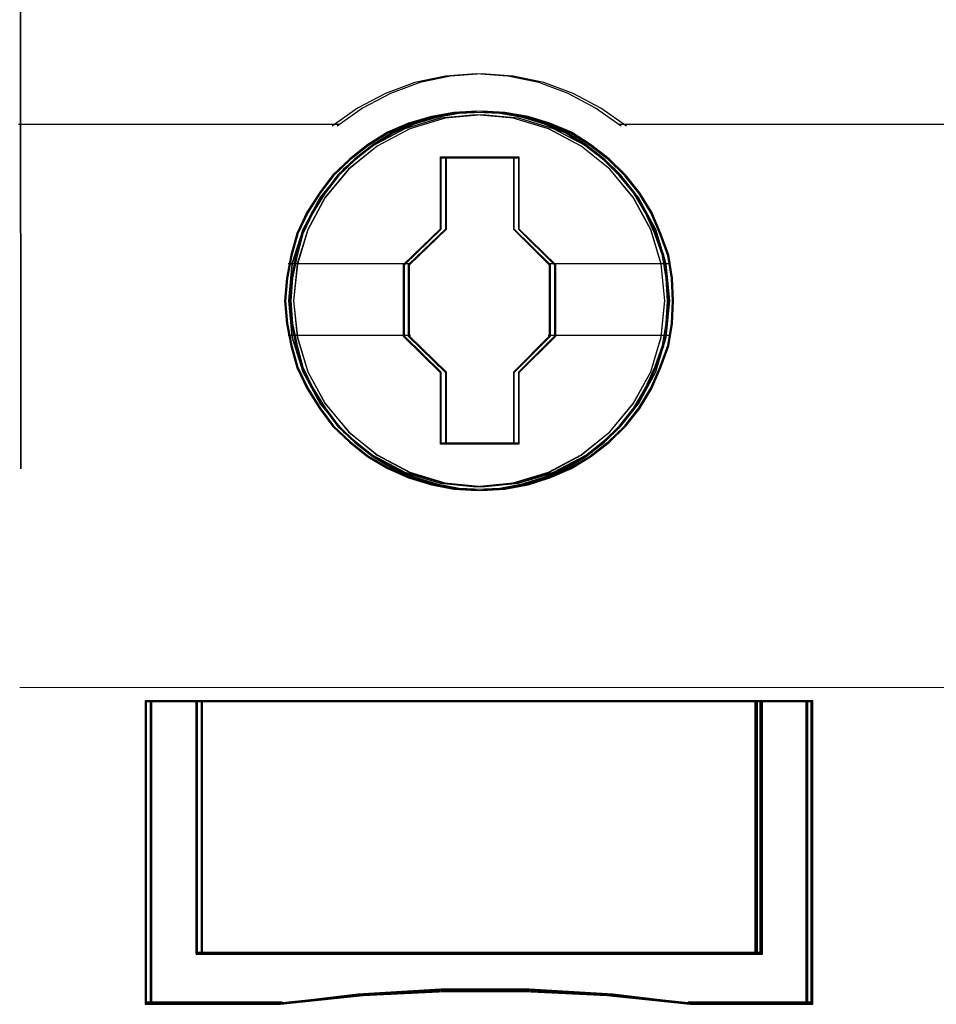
# Model space of a CAD drawing. Header units: centimetres. Extents: x -65222 to -44487, y -149615 to -110728.
# Tile 66 of 98: x -46035 to -46017, y -117940 to -117920. Entities that reach past the tile are written whole.
import ezdxf

# ---------------------------------------------------------------- set-up
doc = ezdxf.new("R2010")
doc.units = ezdxf.units.CM
doc.layers.add('ZRE SCHEMATY', color=7, linetype='Continuous', lineweight=9)
doc.layers.add('ZRE Tablice', color=7, linetype='Continuous', lineweight=13)

# ---------------------------------------------------------------- blocks, each defined once
blk = doc.blocks.new('G$C8E7C4534')
at = {"layer": 'ZRE SCHEMATY', "lineweight": -3}
for p, q in [((52.955, -36.556), (52.934, 23.885)), ((52.934, 23.885), (52.955, -36.556)), ((52.955, -36.556), (52.955, -36.556))]:
    blk.add_line(p, q, dxfattribs=at)
blk = doc.blocks.new('G$C0389C227')
at = {"layer": 'ZRE Tablice', "lineweight": -3}
for p, q in [((7.664, -69.65), (7.087, -69.862)), ((7.764, -69.65), (7.187, -69.862)), ((8.269, -69.524), (7.664, -69.65)), ((8.369, -69.524), (7.764, -69.65)), ((8.873, -69.478), (8.269, -69.524)), ((8.973, -69.478), (8.369, -69.524)), ((9.495, -69.524), (8.873, -69.478)), ((9.595, -69.524), (8.973, -69.478)), ((10.099, -69.65), (9.495, -69.524)), ((10.199, -69.65), (9.595, -69.524)), ((10.676, -69.862), (10.099, -69.65)), ((10.776, -69.862), (10.199, -69.65)), ((7.087, -69.862), (6.539, -70.154)), ((7.187, -69.862), (6.639, -70.154)), ((11.219, -70.154), (10.676, -69.862)), ((11.319, -70.154), (10.776, -69.862)), ((6.539, -70.154), (6.04, -70.509)), ((6.639, -70.154), (6.14, -70.509)), ((8.432, -70.235), (7.991, -70.318)), ((8.432, -70.235), (7.991, -70.318)), ((8.532, -70.235), (8.091, -70.318)), ((8.532, -70.235), (8.091, -70.318)), ((8.885, -70.213), (8.432, -70.235)), ((8.885, -70.213), (8.432, -70.235)), ((8.884, -70.235), (8.434, -70.257)), ((8.985, -70.213), (8.532, -70.235)), ((8.985, -70.213), (8.532, -70.235)), ((8.984, -70.235), (8.534, -70.257)), ((9.334, -70.257), (8.884, -70.235)), ((9.337, -70.235), (8.885, -70.213)), ((9.337, -70.235), (8.885, -70.213)), ((9.434, -70.257), (8.984, -70.235)), ((9.437, -70.235), (8.985, -70.213)), ((9.437, -70.235), (8.985, -70.213)), ((9.79, -70.318), (9.337, -70.235)), ((9.79, -70.318), (9.337, -70.235)), ((9.89, -70.318), (9.437, -70.235)), ((9.89, -70.318), (9.437, -70.235)), ((11.723, -70.509), (11.219, -70.154)), ((11.823, -70.509), (11.319, -70.154)), ((8.163, -70.351), (7.465, -70.56)), ((8.158, -70.351), (7.47, -70.56)), ((7.991, -70.318), (7.544, -70.445)), ((7.991, -70.318), (7.544, -70.445)), ((7.995, -70.339), (7.55, -70.465)), ((8.263, -70.351), (7.565, -70.56)), ((8.258, -70.351), (7.57, -70.56)), ((8.091, -70.318), (7.644, -70.445)), ((8.091, -70.318), (7.644, -70.445)), ((8.095, -70.339), (7.65, -70.465)), ((8.434, -70.257), (7.995, -70.339)), ((8.534, -70.257), (8.095, -70.339)), ((8.879, -70.284), (8.158, -70.351)), ((8.879, -70.284), (8.163, -70.351)), ((8.979, -70.284), (8.258, -70.351)), ((8.979, -70.284), (8.263, -70.351)), ((9.6, -70.351), (8.879, -70.284)), ((9.6, -70.351), (8.879, -70.284)), ((9.7, -70.351), (8.979, -70.284)), ((9.7, -70.351), (8.979, -70.284)), ((9.784, -70.339), (9.334, -70.257)), ((9.884, -70.339), (9.434, -70.257)), ((10.299, -70.56), (9.6, -70.351)), ((10.293, -70.56), (9.6, -70.351)), ((10.399, -70.56), (9.7, -70.351)), ((10.393, -70.56), (9.7, -70.351)), ((10.212, -70.465), (9.784, -70.339)), ((10.22, -70.445), (9.79, -70.318)), ((10.22, -70.445), (9.79, -70.318)), ((10.312, -70.465), (9.884, -70.339)), ((10.32, -70.445), (9.89, -70.318)), ((10.32, -70.445), (9.89, -70.318)), ((-0.122, -70.466), (6.083, -70.466)), ((-0.022, -70.466), (6.183, -70.466)), ((7.13, -70.627), (6.745, -70.87)), ((7.13, -70.627), (6.745, -70.87)), ((7.465, -70.56), (6.827, -70.897)), ((7.47, -70.56), (6.827, -70.897)), ((7.23, -70.627), (6.845, -70.87)), ((7.23, -70.627), (6.845, -70.87)), ((7.565, -70.56), (6.927, -70.897)), ((7.57, -70.56), (6.927, -70.897)), ((7.544, -70.445), (7.13, -70.627)), ((7.544, -70.445), (7.13, -70.627)), ((7.55, -70.465), (7.139, -70.646)), ((7.644, -70.445), (7.23, -70.627)), ((7.644, -70.445), (7.23, -70.627)), ((7.65, -70.465), (7.239, -70.646)), ((10.634, -70.646), (10.212, -70.465)), ((10.645, -70.627), (10.22, -70.445)), ((10.645, -70.627), (10.22, -70.445)), ((10.936, -70.897), (10.293, -70.56)), ((10.936, -70.897), (10.299, -70.56)), ((10.734, -70.646), (10.312, -70.465)), ((10.745, -70.627), (10.32, -70.445)), ((10.745, -70.627), (10.32, -70.445)), ((11.036, -70.897), (10.393, -70.56)), ((11.036, -70.897), (10.399, -70.56)), ((11.019, -70.87), (10.645, -70.627)), ((11.019, -70.87), (10.645, -70.627)), ((11.119, -70.87), (10.745, -70.627)), ((11.119, -70.87), (10.745, -70.627)), ((11.68, -70.466), (17.885, -70.466)), ((11.78, -70.466), (17.985, -70.466)), ((17.84, -70.466), (24.045, -70.466)), ((7.139, -70.646), (6.756, -70.888)), ((7.239, -70.646), (6.856, -70.888)), ((11.007, -70.888), (10.634, -70.646)), ((11.107, -70.888), (10.734, -70.646)), ((6.827, -70.897), (6.263, -71.35)), ((6.827, -70.897), (6.268, -71.35)), ((6.927, -70.897), (6.363, -71.35)), ((6.927, -70.897), (6.368, -71.35)), ((6.745, -70.87), (6.387, -71.146)), ((6.745, -70.87), (6.387, -71.146)), ((6.756, -70.888), (6.4, -71.162)), ((6.845, -70.87), (6.487, -71.146)), ((6.845, -70.87), (6.487, -71.146)), ((6.856, -70.888), (6.5, -71.162)), ((11.495, -71.35), (10.936, -70.897)), ((11.495, -71.35), (10.936, -70.897)), ((11.368, -71.162), (11.007, -70.888)), ((11.383, -71.146), (11.019, -70.87)), ((11.383, -71.146), (11.019, -70.87)), ((11.595, -71.35), (11.036, -70.897)), ((11.595, -71.35), (11.036, -70.897)), ((11.468, -71.162), (11.107, -70.888)), ((11.483, -71.146), (11.119, -70.87)), ((11.483, -71.146), (11.119, -70.87)), ((6.387, -71.146), (6.052, -71.466)), ((6.387, -71.146), (6.052, -71.466)), ((6.4, -71.162), (6.067, -71.48)), ((6.487, -71.146), (6.152, -71.466)), ((6.487, -71.146), (6.152, -71.466)), ((6.5, -71.162), (6.167, -71.48)), ((8.173, -71.107), (9.612, -71.107)), ((8.173, -72.523), (8.173, -71.107)), ((8.173, -71.107), (9.612, -71.107)), ((8.173, -72.523), (8.173, -71.107)), ((8.185, -71.129), (9.602, -71.129)), ((8.185, -72.534), (8.185, -71.129)), ((8.273, -71.107), (9.712, -71.107)), ((8.273, -72.523), (8.273, -71.107)), ((8.273, -71.107), (9.712, -71.107)), ((8.273, -72.523), (8.273, -71.107)), ((8.285, -71.129), (9.702, -71.129)), ((8.285, -72.534), (8.285, -71.129)), ((9.602, -71.129), (9.602, -72.534)), ((9.612, -71.107), (9.612, -72.523)), ((9.612, -71.107), (9.612, -72.523)), ((9.702, -71.129), (9.702, -72.534)), ((9.712, -71.107), (9.712, -72.523)), ((9.712, -71.107), (9.712, -72.523)), ((11.69, -71.48), (11.368, -71.162)), ((11.707, -71.466), (11.383, -71.146)), ((11.707, -71.466), (11.383, -71.146)), ((11.79, -71.48), (11.468, -71.162)), ((11.807, -71.466), (11.483, -71.146)), ((11.807, -71.466), (11.483, -71.146)), ((6.268, -71.35), (5.804, -71.907)), ((6.263, -71.35), (5.804, -71.902)), ((6.368, -71.35), (5.904, -71.907)), ((6.363, -71.35), (5.904, -71.902)), ((11.959, -71.907), (11.495, -71.35)), ((11.953, -71.902), (11.495, -71.35)), ((12.059, -71.907), (11.595, -71.35)), ((12.053, -71.902), (11.595, -71.35)), ((6.052, -71.466), (5.789, -71.814)), ((6.052, -71.466), (5.789, -71.814)), ((6.067, -71.48), (5.805, -71.826)), ((6.152, -71.466), (5.889, -71.814)), ((6.152, -71.466), (5.889, -71.814)), ((6.167, -71.48), (5.905, -71.826)), ((11.968, -71.826), (11.69, -71.48)), ((11.986, -71.814), (11.707, -71.466)), ((11.986, -71.814), (11.707, -71.466)), ((12.068, -71.826), (11.79, -71.48)), ((12.086, -71.814), (11.807, -71.466)), ((12.086, -71.814), (11.807, -71.466)), ((5.804, -71.902), (5.463, -72.536)), ((5.804, -71.907), (5.463, -72.542)), ((5.789, -71.814), (5.543, -72.2)), ((5.789, -71.814), (5.543, -72.2)), ((5.805, -71.826), (5.561, -72.21)), ((5.904, -71.902), (5.563, -72.536)), ((5.904, -71.907), (5.563, -72.542)), ((5.889, -71.814), (5.643, -72.2)), ((5.889, -71.814), (5.643, -72.2)), ((5.905, -71.826), (5.661, -72.21)), ((12.3, -72.536), (11.953, -71.902)), ((12.3, -72.542), (11.959, -71.907)), ((12.201, -72.21), (11.968, -71.826)), ((12.221, -72.2), (11.986, -71.814)), ((12.221, -72.2), (11.986, -71.814)), ((12.4, -72.536), (12.053, -71.902)), ((12.4, -72.542), (12.059, -71.907)), ((12.301, -72.21), (12.068, -71.826)), ((12.321, -72.2), (12.086, -71.814)), ((12.321, -72.2), (12.086, -71.814)), ((5.543, -72.2), (5.348, -72.614)), ((5.543, -72.2), (5.348, -72.614)), ((5.561, -72.21), (5.366, -72.622)), ((5.643, -72.2), (5.448, -72.614)), ((5.643, -72.2), (5.448, -72.614)), ((5.661, -72.21), (5.466, -72.622)), ((12.379, -72.622), (12.201, -72.21)), ((12.4, -72.614), (12.221, -72.2)), ((12.4, -72.614), (12.221, -72.2)), ((12.479, -72.622), (12.301, -72.21)), ((12.5, -72.614), (12.321, -72.2)), ((12.5, -72.614), (12.321, -72.2)), ((5.463, -72.536), (5.251, -73.215)), ((5.463, -72.542), (5.257, -73.221)), ((5.563, -72.536), (5.351, -73.215)), ((5.563, -72.542), (5.357, -73.221)), ((7.44, -73.225), (8.173, -72.523)), ((7.44, -73.225), (8.173, -72.523)), ((7.462, -73.231), (8.185, -72.534)), ((7.54, -73.225), (8.273, -72.523)), ((7.54, -73.225), (8.273, -72.523)), ((7.562, -73.231), (8.285, -72.534)), ((9.602, -72.534), (10.308, -73.231)), ((9.612, -72.523), (10.328, -73.225)), ((9.612, -72.523), (10.328, -73.225)), ((9.702, -72.534), (10.408, -73.231)), ((9.712, -72.523), (10.428, -73.225)), ((9.712, -72.523), (10.428, -73.225)), ((12.507, -73.215), (12.3, -72.536)), ((12.507, -73.221), (12.3, -72.542)), ((12.607, -73.215), (12.4, -72.536)), ((12.607, -73.221), (12.4, -72.542)), ((5.348, -72.614), (5.23, -73.045)), ((5.348, -72.614), (5.23, -73.045)), ((5.366, -72.622), (5.25, -73.05)), ((5.448, -72.614), (5.33, -73.045)), ((5.448, -72.614), (5.33, -73.045)), ((5.466, -72.622), (5.35, -73.05)), ((12.535, -73.05), (12.379, -72.622)), ((12.556, -73.045), (12.4, -72.614)), ((12.556, -73.045), (12.4, -72.614)), ((12.635, -73.05), (12.479, -72.622)), ((12.656, -73.045), (12.5, -72.614)), ((12.656, -73.045), (12.5, -72.614)), ((5.23, -73.045), (5.141, -73.492)), ((5.23, -73.045), (5.141, -73.492)), ((5.25, -73.05), (5.161, -73.494)), ((5.33, -73.045), (5.241, -73.492)), ((5.33, -73.045), (5.241, -73.492)), ((5.35, -73.05), (5.261, -73.494)), ((12.607, -73.494), (12.535, -73.05)), ((12.629, -73.492), (12.556, -73.045)), ((12.629, -73.492), (12.556, -73.045)), ((12.707, -73.494), (12.635, -73.05)), ((12.729, -73.492), (12.656, -73.045)), ((12.729, -73.492), (12.656, -73.045)), ((5.179, -73.209), (7.483, -73.209)), ((5.251, -73.215), (5.184, -73.933)), ((5.257, -73.221), (5.184, -73.939)), ((5.279, -73.209), (7.583, -73.209)), ((5.351, -73.215), (5.284, -73.933)), ((5.357, -73.221), (5.284, -73.939)), ((7.44, -74.641), (7.44, -73.225)), ((7.44, -74.641), (7.44, -73.225)), ((7.462, -74.635), (7.462, -73.231)), ((7.54, -74.641), (7.54, -73.225)), ((7.54, -74.641), (7.54, -73.225)), ((7.562, -74.635), (7.562, -73.231)), ((10.285, -73.209), (12.579, -73.209)), ((10.308, -73.231), (10.308, -74.635)), ((10.328, -73.225), (10.328, -74.641)), ((10.328, -73.225), (10.328, -74.641)), ((10.385, -73.209), (12.679, -73.209)), ((10.408, -73.231), (10.408, -74.635)), ((10.428, -73.225), (10.428, -74.641)), ((10.428, -73.225), (10.428, -74.641)), ((12.579, -73.933), (12.507, -73.215)), ((12.579, -73.939), (12.507, -73.221)), ((12.679, -73.933), (12.607, -73.215)), ((12.679, -73.939), (12.607, -73.221)), ((5.141, -73.492), (5.107, -73.939)), ((5.141, -73.492), (5.107, -73.939)), ((5.161, -73.494), (5.127, -73.939)), ((5.241, -73.492), (5.207, -73.939)), ((5.241, -73.492), (5.207, -73.939)), ((5.261, -73.494), (5.227, -73.939)), ((12.629, -73.939), (12.607, -73.494)), ((12.651, -73.939), (12.629, -73.492)), ((12.651, -73.939), (12.629, -73.492)), ((12.729, -73.939), (12.707, -73.494)), ((12.751, -73.939), (12.729, -73.492)), ((12.751, -73.939), (12.729, -73.492)), ((5.107, -73.939), (5.141, -74.386)), ((5.107, -73.939), (5.141, -74.386)), ((5.127, -73.939), (5.161, -74.383)), ((5.184, -73.933), (5.251, -74.645)), ((5.184, -73.939), (5.257, -74.651)), ((5.207, -73.939), (5.241, -74.386)), ((5.207, -73.939), (5.241, -74.386)), ((5.227, -73.939), (5.261, -74.383)), ((5.284, -73.933), (5.351, -74.645)), ((5.284, -73.939), (5.357, -74.651)), ((12.507, -74.645), (12.579, -73.933)), ((12.507, -74.651), (12.579, -73.939)), ((12.607, -74.645), (12.679, -73.933)), ((12.607, -74.383), (12.629, -73.939)), ((12.607, -74.651), (12.679, -73.939)), ((12.629, -74.386), (12.651, -73.939)), ((12.629, -74.386), (12.651, -73.939)), ((12.707, -74.383), (12.729, -73.939)), ((12.729, -74.386), (12.751, -73.939)), ((12.729, -74.386), (12.751, -73.939)), ((5.141, -74.386), (5.23, -74.822)), ((5.141, -74.386), (5.23, -74.822)), ((5.161, -74.383), (5.25, -74.817)), ((5.241, -74.386), (5.33, -74.822)), ((5.241, -74.386), (5.33, -74.822)), ((5.261, -74.383), (5.35, -74.817)), ((12.535, -74.817), (12.607, -74.383)), ((12.556, -74.822), (12.629, -74.386)), ((12.556, -74.822), (12.629, -74.386)), ((12.635, -74.817), (12.707, -74.383)), ((12.656, -74.822), (12.729, -74.386)), ((12.656, -74.822), (12.729, -74.386)), ((5.179, -74.614), (7.483, -74.614)), ((5.251, -74.645), (5.463, -75.335)), ((5.257, -74.651), (5.463, -75.336)), ((5.279, -74.614), (7.583, -74.614)), ((5.351, -74.645), (5.563, -75.335)), ((5.357, -74.651), (5.563, -75.336)), ((8.173, -75.354), (7.44, -74.641)), ((8.173, -75.354), (7.44, -74.641)), ((8.185, -75.343), (7.462, -74.635)), ((8.273, -75.354), (7.54, -74.641)), ((8.273, -75.354), (7.54, -74.641)), ((8.285, -75.343), (7.562, -74.635)), ((10.308, -74.635), (9.602, -75.343)), ((10.328, -74.641), (9.612, -75.354)), ((10.328, -74.641), (9.612, -75.354)), ((10.408, -74.635), (9.702, -75.343)), ((10.428, -74.641), (9.712, -75.354)), ((10.428, -74.641), (9.712, -75.354)), ((10.285, -74.614), (12.579, -74.614)), ((10.385, -74.614), (12.679, -74.614)), ((12.3, -75.335), (12.507, -74.645)), ((12.3, -75.336), (12.507, -74.651)), ((12.4, -75.335), (12.607, -74.645)), ((12.4, -75.336), (12.607, -74.651)), ((5.23, -74.822), (5.348, -75.253)), ((5.23, -74.822), (5.348, -75.253)), ((5.25, -74.817), (5.366, -75.245)), ((5.33, -74.822), (5.448, -75.253)), ((5.33, -74.822), (5.448, -75.253)), ((5.35, -74.817), (5.466, -75.245)), ((12.379, -75.245), (12.535, -74.817)), ((12.4, -75.253), (12.556, -74.822)), ((12.4, -75.253), (12.556, -74.822)), ((12.479, -75.245), (12.635, -74.817)), ((12.5, -75.253), (12.656, -74.822)), ((12.5, -75.253), (12.656, -74.822)), ((5.348, -75.253), (5.543, -75.661)), ((5.348, -75.253), (5.543, -75.661)), ((5.366, -75.245), (5.561, -75.651)), ((5.448, -75.253), (5.643, -75.661)), ((5.448, -75.253), (5.643, -75.661)), ((5.466, -75.245), (5.661, -75.651)), ((12.201, -75.651), (12.379, -75.245)), ((12.221, -75.661), (12.4, -75.253)), ((12.221, -75.661), (12.4, -75.253)), ((12.301, -75.651), (12.479, -75.245)), ((12.321, -75.661), (12.5, -75.253)), ((12.321, -75.661), (12.5, -75.253)), ((5.463, -75.335), (5.804, -75.958)), ((5.463, -75.336), (5.804, -75.965)), ((5.563, -75.335), (5.904, -75.958)), ((5.563, -75.336), (5.904, -75.965)), ((8.173, -76.759), (8.173, -75.354)), ((8.173, -76.759), (8.173, -75.354)), ((8.185, -76.737), (8.185, -75.343)), ((8.273, -76.759), (8.273, -75.354)), ((8.273, -76.759), (8.273, -75.354)), ((8.285, -76.737), (8.285, -75.343)), ((9.602, -75.343), (9.602, -76.737)), ((9.612, -75.354), (9.612, -76.759)), ((9.612, -75.354), (9.612, -76.759)), ((9.702, -75.343), (9.702, -76.737)), ((9.712, -75.354), (9.712, -76.759)), ((9.712, -75.354), (9.712, -76.759)), ((11.953, -75.958), (12.3, -75.335)), ((11.959, -75.965), (12.3, -75.336)), ((12.053, -75.958), (12.4, -75.335)), ((12.059, -75.965), (12.4, -75.336)), ((5.543, -75.661), (5.789, -76.053)), ((5.543, -75.661), (5.789, -76.053)), ((5.561, -75.651), (5.805, -76.041)), ((5.643, -75.661), (5.889, -76.053)), ((5.643, -75.661), (5.889, -76.053)), ((5.661, -75.651), (5.905, -76.041)), ((11.968, -76.041), (12.201, -75.651)), ((11.986, -76.053), (12.221, -75.661)), ((11.986, -76.053), (12.221, -75.661)), ((12.068, -76.041), (12.301, -75.651)), ((12.086, -76.053), (12.321, -75.661)), ((12.086, -76.053), (12.321, -75.661)), ((5.804, -75.958), (6.263, -76.516)), ((5.804, -75.965), (6.268, -76.517)), ((5.805, -76.041), (6.067, -76.398)), ((5.904, -75.958), (6.363, -76.516)), ((5.904, -75.965), (6.368, -76.517)), ((5.905, -76.041), (6.167, -76.398)), ((11.495, -76.516), (11.953, -75.958)), ((11.495, -76.517), (11.959, -75.965)), ((11.595, -76.516), (12.053, -75.958)), ((11.595, -76.517), (12.059, -75.965)), ((11.69, -76.398), (11.968, -76.041)), ((11.79, -76.398), (12.068, -76.041)), ((5.789, -76.053), (6.052, -76.412)), ((5.789, -76.053), (6.052, -76.412)), ((5.889, -76.053), (6.152, -76.412)), ((5.889, -76.053), (6.152, -76.412)), ((11.707, -76.412), (11.986, -76.053)), ((11.707, -76.412), (11.986, -76.053)), ((11.807, -76.412), (12.086, -76.053)), ((11.807, -76.412), (12.086, -76.053)), ((6.052, -76.412), (6.387, -76.726)), ((6.052, -76.412), (6.387, -76.726)), ((6.067, -76.398), (6.4, -76.71)), ((6.152, -76.412), (6.487, -76.726)), ((6.152, -76.412), (6.487, -76.726)), ((6.167, -76.398), (6.5, -76.71)), ((11.368, -76.71), (11.69, -76.398)), ((11.383, -76.726), (11.707, -76.412)), ((11.383, -76.726), (11.707, -76.412)), ((11.468, -76.71), (11.79, -76.398)), ((11.483, -76.726), (11.807, -76.412)), ((11.483, -76.726), (11.807, -76.412)), ((6.263, -76.516), (6.827, -76.969)), ((6.268, -76.517), (6.827, -76.97)), ((6.363, -76.516), (6.927, -76.969)), ((6.368, -76.517), (6.927, -76.97)), ((10.936, -76.969), (11.495, -76.516)), ((10.936, -76.97), (11.495, -76.517)), ((11.036, -76.969), (11.595, -76.516)), ((11.036, -76.97), (11.595, -76.517)), ((6.387, -76.726), (6.745, -77.008)), ((6.387, -76.726), (6.745, -77.008)), ((6.4, -76.71), (6.756, -76.99)), ((6.487, -76.726), (6.845, -77.008)), ((6.487, -76.726), (6.845, -77.008)), ((6.5, -76.71), (6.856, -76.99)), ((9.612, -76.759), (8.173, -76.759)), ((9.612, -76.759), (8.173, -76.759)), ((9.602, -76.737), (8.185, -76.737)), ((9.712, -76.759), (8.273, -76.759)), ((9.712, -76.759), (8.273, -76.759)), ((9.702, -76.737), (8.285, -76.737)), ((11.007, -76.99), (11.368, -76.71)), ((11.019, -77.008), (11.383, -76.726)), ((11.019, -77.008), (11.383, -76.726)), ((11.107, -76.99), (11.468, -76.71)), ((11.119, -77.008), (11.483, -76.726)), ((11.119, -77.008), (11.483, -76.726)), ((6.745, -77.008), (7.13, -77.234)), ((6.745, -77.008), (7.13, -77.234)), ((6.756, -76.99), (7.139, -77.215)), ((6.827, -76.969), (7.47, -77.305)), ((6.827, -76.97), (7.465, -77.312)), ((6.845, -77.008), (7.23, -77.234)), ((6.845, -77.008), (7.23, -77.234)), ((6.856, -76.99), (7.239, -77.215)), ((6.927, -76.969), (7.57, -77.305)), ((6.927, -76.97), (7.565, -77.312)), ((10.293, -77.305), (10.936, -76.969)), ((10.299, -77.312), (10.936, -76.97)), ((10.393, -77.305), (11.036, -76.969)), ((10.399, -77.312), (11.036, -76.97)), ((10.634, -77.215), (11.007, -76.99)), ((10.645, -77.234), (11.019, -77.008)), ((10.645, -77.234), (11.019, -77.008)), ((10.734, -77.215), (11.107, -76.99)), ((10.745, -77.234), (11.119, -77.008)), ((10.745, -77.234), (11.119, -77.008)), ((7.13, -77.234), (7.544, -77.416)), ((7.13, -77.234), (7.544, -77.416)), ((7.139, -77.215), (7.55, -77.396)), ((7.23, -77.234), (7.644, -77.416)), ((7.23, -77.234), (7.644, -77.416)), ((7.239, -77.215), (7.65, -77.396)), ((7.465, -77.312), (8.163, -77.522)), ((7.47, -77.305), (8.158, -77.515)), ((7.55, -77.396), (7.995, -77.534)), ((7.565, -77.312), (8.263, -77.522)), ((7.57, -77.305), (8.258, -77.515)), ((7.65, -77.396), (8.095, -77.534)), ((9.6, -77.515), (10.293, -77.305)), ((9.6, -77.522), (10.299, -77.312)), ((9.7, -77.515), (10.393, -77.305)), ((9.7, -77.522), (10.399, -77.312)), ((9.784, -77.534), (10.212, -77.396)), ((9.884, -77.534), (10.312, -77.396)), ((10.212, -77.396), (10.634, -77.215)), ((10.22, -77.416), (10.645, -77.234)), ((10.22, -77.416), (10.645, -77.234)), ((10.312, -77.396), (10.734, -77.215)), ((10.32, -77.416), (10.745, -77.234)), ((10.32, -77.416), (10.745, -77.234)), ((7.544, -77.416), (7.991, -77.554)), ((7.544, -77.416), (7.991, -77.554)), ((7.644, -77.416), (8.091, -77.554)), ((7.644, -77.416), (8.091, -77.554)), ((7.991, -77.554), (8.432, -77.643)), ((7.991, -77.554), (8.432, -77.643)), ((7.995, -77.534), (8.434, -77.621)), ((8.091, -77.554), (8.532, -77.643)), ((8.091, -77.554), (8.532, -77.643)), ((8.095, -77.534), (8.534, -77.621)), ((8.158, -77.515), (8.879, -77.587)), ((8.163, -77.522), (8.879, -77.593)), ((8.258, -77.515), (8.979, -77.587)), ((8.263, -77.522), (8.979, -77.593)), ((8.879, -77.587), (9.6, -77.515)), ((8.879, -77.593), (9.6, -77.522)), ((8.979, -77.587), (9.7, -77.515)), ((8.979, -77.593), (9.7, -77.522)), ((9.334, -77.621), (9.784, -77.534)), ((9.337, -77.643), (9.79, -77.554)), ((9.337, -77.643), (9.79, -77.554)), ((9.434, -77.621), (9.884, -77.534)), ((9.437, -77.643), (9.89, -77.554)), ((9.437, -77.643), (9.89, -77.554)), ((9.79, -77.554), (10.22, -77.416)), ((9.79, -77.554), (10.22, -77.416)), ((9.89, -77.554), (10.32, -77.416)), ((9.89, -77.554), (10.32, -77.416)), ((8.432, -77.643), (8.885, -77.665)), ((8.432, -77.643), (8.885, -77.665)), ((8.434, -77.621), (8.884, -77.643)), ((8.532, -77.643), (8.985, -77.665)), ((8.532, -77.643), (8.985, -77.665)), ((8.534, -77.621), (8.984, -77.643)), ((8.884, -77.643), (9.334, -77.621)), ((8.885, -77.665), (9.337, -77.643)), ((8.885, -77.665), (9.337, -77.643)), ((8.984, -77.643), (9.434, -77.621)), ((8.985, -77.665), (9.437, -77.643)), ((8.985, -77.665), (9.437, -77.643)), ((3.371, -81.802), (2.367, -81.802)), ((2.367, -81.802), (2.367, -87.765)), ((3.371, -81.802), (2.367, -81.802)), ((2.367, -81.802), (2.367, -87.765)), ((2.367, -81.802), (2.367, -87.765)), ((3.389, -81.823), (2.389, -81.823)), ((2.389, -81.823), (2.389, -87.744)), ((3.471, -81.802), (2.467, -81.802)), ((2.467, -81.802), (2.467, -87.765)), ((3.471, -81.802), (2.467, -81.802)), ((2.467, -81.802), (2.467, -87.765)), ((2.467, -81.802), (2.467, -87.765)), ((3.489, -81.823), (2.489, -81.823)), ((2.489, -81.823), (2.489, -87.744)), ((14.395, -81.802), (3.368, -81.802)), ((3.368, -81.802), (3.368, -86.783)), ((14.395, -81.802), (3.368, -81.802)), ((3.368, -81.802), (3.368, -86.783)), ((3.368, -81.802), (3.368, -86.783)), ((3.371, -86.776), (3.371, -81.802)), ((3.371, -86.776), (3.371, -81.802)), ((14.375, -81.823), (3.388, -81.823)), ((3.388, -81.823), (3.388, -86.763)), ((3.389, -86.762), (3.389, -81.823)), ((14.495, -81.802), (3.468, -81.802)), ((3.468, -81.802), (3.468, -86.783)), ((14.495, -81.802), (3.468, -81.802)), ((3.468, -81.802), (3.468, -86.783)), ((3.468, -81.802), (3.468, -86.783)), ((3.471, -86.776), (3.471, -81.802)), ((3.471, -86.776), (3.471, -81.802)), ((14.475, -81.823), (3.488, -81.823)), ((3.488, -81.823), (3.488, -86.763)), ((3.489, -86.762), (3.489, -81.823)), ((14.352, -86.783), (14.352, -81.802)), ((15.369, -81.823), (14.375, -81.823)), ((14.375, -81.823), (14.375, -86.762)), ((14.375, -86.763), (14.375, -81.823)), ((15.389, -81.802), (14.392, -81.802)), ((14.392, -81.802), (14.392, -86.776)), ((15.389, -81.802), (14.392, -81.802)), ((14.392, -81.802), (14.392, -86.776)), ((14.395, -86.783), (14.395, -81.802)), ((14.395, -86.783), (14.395, -81.802)), ((14.452, -86.783), (14.452, -81.802)), ((15.469, -81.823), (14.475, -81.823)), ((14.475, -81.823), (14.475, -86.762)), ((14.475, -86.763), (14.475, -81.823)), ((15.489, -81.802), (14.492, -81.802)), ((14.492, -81.802), (14.492, -86.776)), ((15.489, -81.802), (14.492, -81.802)), ((14.492, -81.802), (14.492, -86.776)), ((14.495, -86.783), (14.495, -81.802)), ((14.495, -86.783), (14.495, -81.802)), ((15.346, -81.802), (15.346, -87.765)), ((15.369, -87.744), (15.369, -81.823)), ((15.389, -87.765), (15.389, -81.802)), ((15.389, -87.765), (15.389, -81.802)), ((15.446, -81.802), (15.446, -87.765)), ((15.469, -87.744), (15.469, -81.823)), ((15.489, -87.765), (15.489, -81.802)), ((15.489, -87.765), (15.489, -81.802)), ((3.368, -86.74), (14.395, -86.74)), ((3.368, -86.783), (14.395, -86.783)), ((3.368, -86.783), (14.395, -86.783)), ((14.392, -86.776), (3.371, -86.776)), ((14.392, -86.776), (3.371, -86.776)), ((3.388, -86.763), (14.375, -86.763)), ((14.375, -86.762), (3.389, -86.762)), ((3.468, -86.74), (14.495, -86.74)), ((3.468, -86.783), (14.495, -86.783)), ((3.468, -86.783), (14.495, -86.783)), ((14.492, -86.776), (3.471, -86.776)), ((14.492, -86.776), (3.471, -86.776)), ((3.488, -86.763), (14.475, -86.763)), ((14.475, -86.762), (3.489, -86.762)), ((8.175, -87.469), (6.543, -87.566)), ((8.275, -87.469), (6.643, -87.566)), ((9.817, -87.469), (8.175, -87.469)), ((9.917, -87.469), (8.275, -87.469)), ((11.454, -87.566), (9.817, -87.469)), ((11.554, -87.566), (9.917, -87.469)), ((6.543, -87.566), (4.918, -87.765)), ((4.926, -87.765), (6.548, -87.594)), ((4.926, -87.765), (6.548, -87.594)), ((4.94, -87.744), (6.557, -87.574)), ((6.643, -87.566), (5.018, -87.765)), ((5.026, -87.765), (6.648, -87.594)), ((5.026, -87.765), (6.648, -87.594)), ((5.04, -87.744), (6.657, -87.574)), ((6.548, -87.594), (8.176, -87.511)), ((6.548, -87.594), (8.176, -87.511)), ((6.557, -87.574), (8.179, -87.491)), ((6.648, -87.594), (8.276, -87.511)), ((6.648, -87.594), (8.276, -87.511)), ((6.657, -87.574), (8.279, -87.491)), ((8.176, -87.511), (9.815, -87.511)), ((8.176, -87.511), (9.815, -87.511)), ((8.179, -87.491), (9.813, -87.491)), ((8.276, -87.511), (9.915, -87.511)), ((8.276, -87.511), (9.915, -87.511)), ((8.279, -87.491), (9.913, -87.491)), ((9.813, -87.491), (11.441, -87.574)), ((9.815, -87.511), (11.448, -87.594)), ((9.815, -87.511), (11.448, -87.594)), ((9.913, -87.491), (11.541, -87.574)), ((9.915, -87.511), (11.548, -87.594)), ((9.915, -87.511), (11.548, -87.594)), ((11.441, -87.574), (13.063, -87.744)), ((11.448, -87.594), (13.076, -87.765)), ((11.448, -87.594), (13.076, -87.765)), ((13.085, -87.765), (11.454, -87.566)), ((11.541, -87.574), (13.163, -87.744)), ((11.548, -87.594), (13.176, -87.765)), ((11.548, -87.594), (13.176, -87.765)), ((13.185, -87.765), (11.554, -87.566)), ((4.961, -87.722), (2.367, -87.722)), ((2.367, -87.765), (4.926, -87.765)), ((2.367, -87.765), (4.926, -87.765)), ((2.389, -87.744), (4.94, -87.744)), ((5.061, -87.722), (2.467, -87.722)), ((2.467, -87.765), (5.026, -87.765)), ((2.467, -87.765), (5.026, -87.765)), ((2.489, -87.744), (5.04, -87.744)), ((15.389, -87.722), (13.04, -87.722)), ((13.063, -87.744), (15.369, -87.744)), ((13.076, -87.765), (15.389, -87.765)), ((13.076, -87.765), (15.389, -87.765)), ((15.489, -87.722), (13.14, -87.722)), ((13.163, -87.744), (15.469, -87.744)), ((13.176, -87.765), (15.489, -87.765)), ((13.176, -87.765), (15.489, -87.765))]:
    blk.add_line(p, q, dxfattribs=at)
at = {"layer": 'ZRE Tablice'}
for p, q in [((35.814, -81.539), (-0.1, -81.539)), ((35.914, -81.539), (0, -81.539))]:
    blk.add_line(p, q, dxfattribs=at)

msp = doc.modelspace()

# ---------------------------------------------------------------- block references
at = {"layer": 'ZRE SCHEMATY', "color": 1}
msp.add_blockref('G$C8E7C4534', (-46088.004, -117892.725), dxfattribs=at)
at = {"layer": 'ZRE Tablice'}
msp.add_blockref('G$C0389C227', (-46034.97, -117852.038), dxfattribs=at)

doc.saveas('drawing.dxf')
